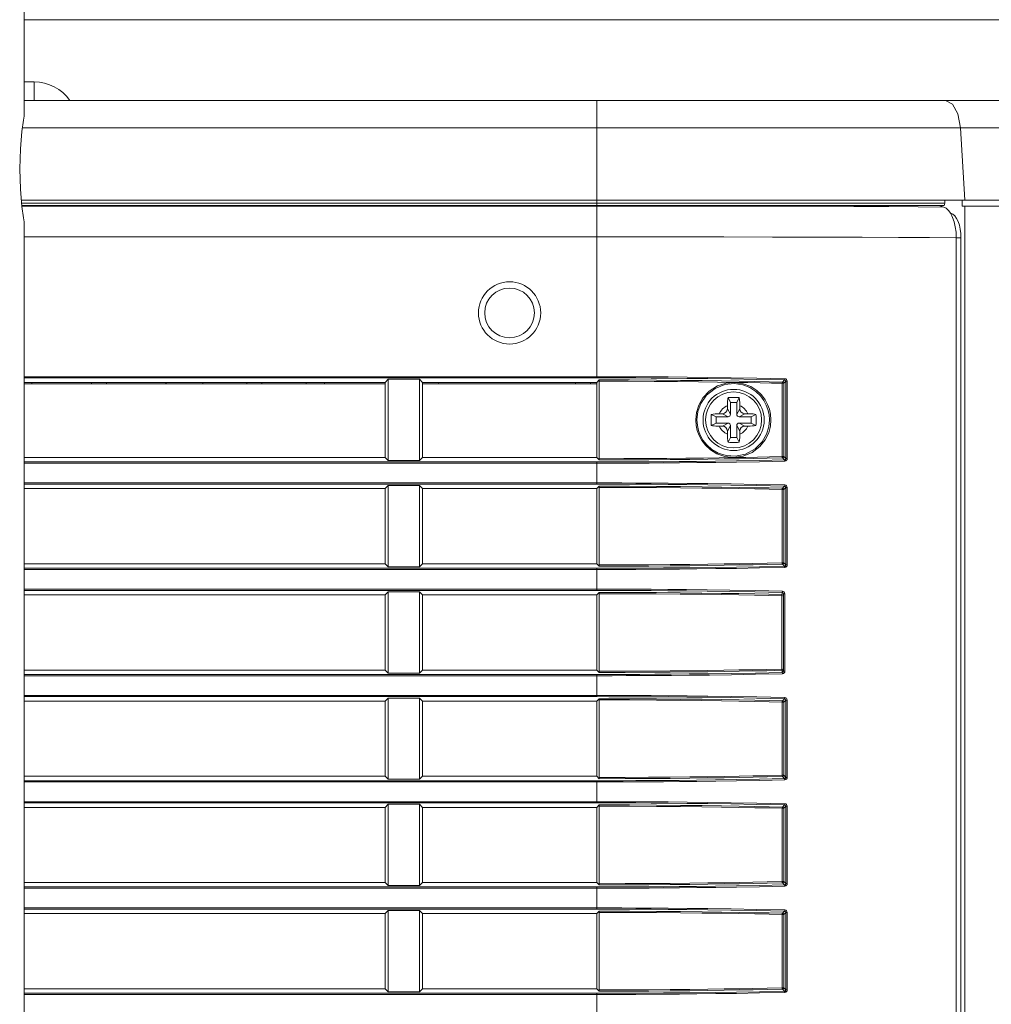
# Model space of a CAD drawing. Header units: millimetres. Extents: x 3925 to 5043, y -86 to 778.
# Tile 21 of 157: x 4179 to 4198, y 290 to 310. Entities that reach past the tile are written whole.
import ezdxf

# ---------------------------------------------------------------- set-up
doc = ezdxf.new("R2010")
doc.units = ezdxf.units.MM
doc.header["$LTSCALE"] = 46.255
for name, color, linetype in [('140-154101-0DXF_CONTINUOUS_LINE', 7, 'CONTINUOUS'), ('85-1A626G050DXF_CONTINUOUS_LINE', 7, 'CONTINUOUS'), ('H30-RIGHT-CODXF_CONTINUOUS_LINE', 7, 'CONTINUOUS'), ('H30K-FRONT-CDXF_CONTINUOUS_LINE', 7, 'CONTINUOUS'), ('H30K-TOP-COVDXF_CONTINUOUS_LINE', 7, 'CONTINUOUS')]:
    doc.layers.add(name, color=color, linetype=linetype)

msp = doc.modelspace()

# ---------------------------------------------------------------- linework, layer by layer
at = {"layer": '140-154101-0DXF_CONTINUOUS_LINE', "color": 7, "linetype": 'Continuous', "lineweight": 0}
for p, q in [((4178.9545, 307.7432), (4178.9545, 310.811)), ((4178.9545, 309.6807), (4211.0867, 309.6807)), ((4179.1545, 308.4307), (4178.9545, 308.4307)), ((4179.1545, 308.4307), (4179.1545, 308.0557)), ((4178.9413, 307.6624), (4178.9545, 307.7432)), ((4178.9545, 305.6182), (4178.9414, 305.6981)), ((4178.9545, 237.4932), (4178.9545, 305.6182))]:
    msp.add_line(p, q, dxfattribs=at)
for points in [[(4178.8635, 306.6807), (4178.8768, 307.0855), (4178.9091, 307.4312), (4178.9413, 307.6624)], [(4178.9414, 305.6981), (4178.9094, 305.9277), (4178.877, 306.2733), (4178.8635, 306.6807)]]:
    msp.add_lwpolyline(points, dxfattribs=at)
msp.add_arc((4179.1545, 307.5557), 0.875, 35.17378, 90, dxfattribs=at)
at = {"layer": '85-1A626G050DXF_CONTINUOUS_LINE', "color": 7, "linetype": 'Continuous', "lineweight": 0}
for p, q in [((4193.0795, 301.9246), (4193.0795, 301.8632)), ((4193.142, 301.9882), (4193.0922, 302.0878)), ((4193.267, 301.9882), (4193.142, 301.9882)), ((4193.142, 301.9882), (4193.142, 301.7507)), ((4193.267, 301.9882), (4193.3168, 302.0878)), ((4193.267, 301.7507), (4193.267, 301.9882)), ((4193.3295, 301.9246), (4193.3295, 301.8632)), ((4192.8545, 301.7007), (4192.7548, 301.7505)), ((4192.9181, 301.7632), (4192.9795, 301.7632)), ((4193.092, 301.7007), (4192.9795, 301.7632)), ((4193.142, 301.7507), (4193.0795, 301.8632)), ((4193.267, 301.7507), (4193.3295, 301.8632)), ((4193.317, 301.7007), (4193.4295, 301.7632)), ((4193.4909, 301.7632), (4193.4295, 301.7632)), ((4193.5545, 301.7007), (4193.6541, 301.7505)), ((4192.8545, 301.5757), (4192.7548, 301.5258)), ((4193.092, 301.7007), (4192.8545, 301.7007)), ((4192.8545, 301.7007), (4192.8545, 301.5757)), ((4192.8545, 301.5757), (4193.092, 301.5757)), ((4193.092, 301.5757), (4192.9795, 301.5132)), ((4193.142, 301.5257), (4193.0795, 301.4132)), ((4193.142, 301.5257), (4193.142, 301.2882)), ((4193.267, 301.2882), (4193.267, 301.5257)), ((4193.267, 301.5257), (4193.3295, 301.4132)), ((4193.5545, 301.7007), (4193.317, 301.7007)), ((4193.317, 301.5757), (4193.5545, 301.5757)), ((4193.317, 301.5757), (4193.4295, 301.5132)), ((4193.5545, 301.5757), (4193.5545, 301.7007)), ((4193.5545, 301.5757), (4193.6541, 301.5258)), ((4192.9181, 301.5132), (4192.9795, 301.5132)), ((4193.0795, 301.3517), (4193.0795, 301.4132)), ((4193.3295, 301.3517), (4193.3295, 301.4132)), ((4193.4909, 301.5132), (4193.4295, 301.5132)), ((4193.142, 301.2882), (4193.0922, 301.1885)), ((4193.142, 301.2882), (4193.267, 301.2882)), ((4193.267, 301.2882), (4193.3168, 301.1885))]:
    msp.add_line(p, q, dxfattribs=at)
for points in [[(4193.0795, 301.9246), (4193.0799, 301.9547), (4193.0808, 301.9806), (4193.0821, 302.003), (4193.0837, 302.0226), (4193.0855, 302.0403), (4193.0874, 302.0567), (4193.0897, 302.0725), (4193.0922, 302.0878)], [(4193.0922, 302.0878), (4193.1292, 302.0898), (4193.1667, 302.091), (4193.2045, 302.0914)], [(4193.2045, 302.0914), (4193.2422, 302.091), (4193.2797, 302.0898), (4193.3168, 302.0878)], [(4193.3168, 302.0878), (4193.3193, 302.0724), (4193.3216, 302.0564), (4193.3235, 302.0398), (4193.3253, 302.0221), (4193.3268, 302.0024), (4193.3282, 301.9802), (4193.3291, 301.9544), (4193.3295, 301.9246)], [(4192.7548, 301.5258), (4192.753, 301.5578), (4192.7518, 301.5899), (4192.7513, 301.6221), (4192.7513, 301.6543), (4192.7518, 301.6864), (4192.753, 301.7185), (4192.7548, 301.7505)], [(4192.7548, 301.7505), (4192.7913, 301.7559), (4192.8312, 301.7599), (4192.8738, 301.7623), (4192.9181, 301.7632)], [(4193.4909, 301.7632), (4193.5265, 301.7626), (4193.5611, 301.761), (4193.5941, 301.7584), (4193.6253, 301.7549), (4193.6541, 301.7505)], [(4193.6541, 301.7505), (4193.6559, 301.7185), (4193.6571, 301.6864), (4193.6577, 301.6543), (4193.6577, 301.622), (4193.6571, 301.5899), (4193.6559, 301.5578), (4193.6541, 301.5258)], [(4192.9181, 301.5132), (4192.8825, 301.5137), (4192.8479, 301.5153), (4192.8148, 301.5179), (4192.7837, 301.5214), (4192.7548, 301.5258)], [(4193.6541, 301.5258), (4193.6177, 301.5204), (4193.5778, 301.5165), (4193.5352, 301.514), (4193.4909, 301.5132)], [(4193.0922, 301.1885), (4193.0896, 301.2039), (4193.0874, 301.2199), (4193.0854, 301.2365), (4193.0837, 301.2542), (4193.0821, 301.2739), (4193.0808, 301.2961), (4193.0799, 301.3219), (4193.0795, 301.3517)], [(4193.3295, 301.3517), (4193.3291, 301.3216), (4193.3281, 301.2957), (4193.3268, 301.2733), (4193.3252, 301.2537), (4193.3235, 301.236), (4193.3215, 301.2196), (4193.3193, 301.2038), (4193.3168, 301.1885)], [(4193.2045, 301.1849), (4193.1667, 301.1853), (4193.1293, 301.1865), (4193.0922, 301.1885)], [(4193.3168, 301.1885), (4193.2797, 301.1865), (4193.2422, 301.1853), (4193.2045, 301.1849)]]:
    msp.add_lwpolyline(points, dxfattribs=at)
msp.add_circle((4193.2045, 301.6382), 0.5625, dxfattribs=at)
for centre, radius, start, end in [((4193.2045, 301.6382), 0.3125, 113.57818, 156.42182), ((4193.2045, 301.6382), 0.3125, 23.57818, 66.42182), ((4192.9795, 301.8632), 0.1, 270, 0), ((4193.092, 301.7507), 0.05, 270, 0), ((4193.317, 301.7507), 0.05, 180, 270), ((4193.4295, 301.8632), 0.1, 180, 270), ((4193.092, 301.5257), 0.05, 0, 90), ((4193.317, 301.5257), 0.05, 90, 180), ((4193.2045, 301.6382), 0.3125, 203.57818, 246.42182), ((4192.9795, 301.4132), 0.1, 0, 90), ((4193.2045, 301.6382), 0.3125, 293.57818, 336.42182), ((4193.4295, 301.4132), 0.1, 90, 180)]:
    msp.add_arc(centre, radius, start, end, dxfattribs=at)
at = {"layer": 'H30-RIGHT-CODXF_CONTINUOUS_LINE', "color": 7, "linetype": 'Continuous', "lineweight": 0}
for p, q in [((4178.9086, 305.9358), (4190.4545, 305.9358)), ((4190.4545, 305.9457), (4190.4545, 302.4825)), ((4196.9118, 305.9208), (4197.4244, 305.9165)), ((4197.4244, 305.9165), (4197.3283, 305.9457)), ((4197.5236, 305.8465), (4197.5672, 305.7846)), ((4197.5672, 305.7846), (4197.6049, 305.7072)), ((4178.9545, 305.3155), (4190.4545, 305.3155)), ((4197.6768, 305.2979), (4197.6768, 266.2924)), ((4197.6768, 305.2973), (4197.7721, 305.2973)), ((4197.7721, 266.2929), (4197.7721, 305.2973)), ((4178.9545, 302.5074), (4190.4545, 302.5074)), ((4178.9545, 302.4825), (4190.4545, 302.4825)), ((4186.2045, 302.3932), (4178.9545, 302.3932)), ((4178.9545, 302.3632), (4186.2045, 302.3632)), ((4186.2659, 302.4545), (4186.2045, 302.3932)), ((4186.2045, 300.8832), (4186.2045, 302.3932)), ((4186.2659, 302.4545), (4186.8931, 302.4545)), ((4186.2659, 302.4545), (4186.2659, 300.8218)), ((4186.8931, 302.4545), (4186.8931, 300.8218)), ((4186.9545, 302.3932), (4186.8931, 302.4545)), ((4190.4545, 302.3932), (4186.9545, 302.3932)), ((4186.9545, 300.8832), (4186.9545, 302.3932)), ((4186.9545, 302.3632), (4190.4545, 302.3632)), ((4190.4545, 302.3932), (4190.5032, 302.4419)), ((4190.4545, 300.8832), (4190.4545, 302.3932)), ((4190.5005, 302.4171), (4190.5005, 300.8592)), ((4194.2107, 302.3745), (4194.1809, 302.3745)), ((4194.1809, 300.9018), (4194.1809, 302.3745)), ((4194.1858, 302.3993), (4194.2275, 302.441)), ((4194.2107, 302.3745), (4194.2511, 302.415)), ((4194.2107, 300.9018), (4194.2107, 302.3745)), ((4194.2511, 302.415), (4194.2809, 302.415)), ((4194.2511, 302.415), (4194.2511, 300.8613)), ((4194.2809, 302.415), (4194.2809, 300.8613)), ((4178.9545, 300.8832), (4186.2045, 300.8832)), ((4190.4545, 300.7938), (4178.9545, 300.7938)), ((4190.4545, 300.7689), (4178.9545, 300.7689)), ((4186.2045, 300.8832), (4186.2659, 300.8218)), ((4186.8931, 300.8218), (4186.2659, 300.8218)), ((4186.8931, 300.8218), (4186.9545, 300.8832)), ((4186.9545, 300.8832), (4190.4545, 300.8832)), ((4190.5032, 300.8344), (4190.4545, 300.8832)), ((4190.4545, 300.3475), (4190.4545, 300.7938)), ((4194.2107, 300.9018), (4194.1809, 300.9018)), ((4194.1858, 300.877), (4194.2275, 300.8353)), ((4194.2107, 300.9018), (4194.2511, 300.8613)), ((4194.2809, 300.8613), (4194.2511, 300.8613)), ((4178.9545, 300.3724), (4190.4545, 300.3724)), ((4178.9545, 300.3475), (4190.4545, 300.3475)), ((4178.9545, 300.2582), (4186.2045, 300.2582)), ((4186.2659, 300.3195), (4186.2045, 300.2582)), ((4186.2045, 298.7482), (4186.2045, 300.2582)), ((4186.2659, 300.3195), (4186.8931, 300.3195)), ((4186.2659, 300.3195), (4186.2659, 298.6868)), ((4186.9545, 300.2582), (4186.8931, 300.3195)), ((4186.8931, 300.3195), (4186.8931, 298.6868)), ((4186.9545, 300.2582), (4190.4545, 300.2582)), ((4186.9545, 298.7482), (4186.9545, 300.2582)), ((4190.4545, 300.2582), (4190.5032, 300.3069)), ((4190.4545, 300.2582), (4190.4545, 298.7482)), ((4190.5005, 300.2821), (4190.5005, 298.7242)), ((4194.2107, 300.2395), (4194.1809, 300.2395)), ((4194.1809, 298.7668), (4194.1809, 300.2395)), ((4194.1858, 300.2643), (4194.2275, 300.306)), ((4194.2107, 300.2395), (4194.2511, 300.28)), ((4194.2107, 298.7668), (4194.2107, 300.2395)), ((4194.2511, 300.28), (4194.2809, 300.28)), ((4194.2511, 300.28), (4194.2511, 298.7263)), ((4194.2809, 300.28), (4194.2809, 298.7263)), ((4194.2107, 298.7668), (4194.1809, 298.7668)), ((4194.2107, 298.7668), (4194.2511, 298.7263)), ((4186.2045, 298.7482), (4178.9545, 298.7482)), ((4190.4545, 298.6588), (4178.9545, 298.6588)), ((4190.4545, 298.6339), (4178.9545, 298.6339)), ((4186.2045, 298.7482), (4186.2659, 298.6868)), ((4186.8931, 298.6868), (4186.2659, 298.6868)), ((4186.8931, 298.6868), (4186.9545, 298.7482)), ((4190.4545, 298.7482), (4186.9545, 298.7482)), ((4190.5032, 298.6994), (4190.4545, 298.7482)), ((4190.4545, 298.2125), (4190.4545, 298.6588)), ((4194.1858, 298.742), (4194.2275, 298.7003)), ((4194.2809, 298.7263), (4194.2511, 298.7263)), ((4178.9545, 298.2374), (4190.4545, 298.2374)), ((4178.9545, 298.2125), (4190.4545, 298.2125)), ((4186.2659, 298.1845), (4186.2045, 298.1232)), ((4186.2659, 298.1845), (4186.8931, 298.1845)), ((4186.2659, 298.1845), (4186.2659, 296.5518)), ((4186.9545, 298.1232), (4186.8931, 298.1845)), ((4186.8931, 298.1845), (4186.8931, 296.5518)), ((4190.4545, 298.1232), (4190.5032, 298.1719)), ((4194.1795, 298.1295), (4194.1795, 298.1721)), ((4194.2297, 298.1667), (4194.2343, 298.1454)), ((4186.2045, 298.1232), (4178.9545, 298.1232)), ((4186.2045, 296.6132), (4186.2045, 298.1232)), ((4190.4545, 298.1232), (4186.9545, 298.1232)), ((4186.9545, 296.6132), (4186.9545, 298.1232)), ((4190.4545, 298.1232), (4190.4545, 296.6132)), ((4190.5005, 298.1471), (4190.5005, 296.5892)), ((4194.1892, 298.1047), (4194.1746, 298.1047)), ((4194.1746, 296.6316), (4194.1746, 298.1047)), ((4194.2045, 298.1454), (4194.2343, 298.1454)), ((4194.2045, 298.1454), (4194.2045, 296.5909)), ((4194.2343, 298.1454), (4194.2343, 296.5909)), ((4186.2045, 296.6132), (4178.9545, 296.6132)), ((4186.2045, 296.6132), (4186.2659, 296.5518)), ((4186.8931, 296.5518), (4186.9545, 296.6132)), ((4190.4545, 296.6132), (4186.9545, 296.6132)), ((4190.5032, 296.5644), (4190.4545, 296.6132)), ((4194.1892, 296.6316), (4194.1746, 296.6316)), ((4194.1795, 296.6068), (4194.1795, 296.5642)), ((4194.2343, 296.5909), (4194.2045, 296.5909)), ((4190.4545, 296.5238), (4178.9545, 296.5238)), ((4190.4545, 296.4989), (4178.9545, 296.4989)), ((4186.8931, 296.5518), (4186.2659, 296.5518)), ((4190.4545, 296.0775), (4190.4545, 296.5238)), ((4194.205, 296.5444), (4194.1842, 296.5393)), ((4178.9545, 296.1024), (4190.4545, 296.1024)), ((4178.9545, 296.0775), (4190.4545, 296.0775)), ((4186.2045, 295.9882), (4178.9545, 295.9882)), ((4186.2659, 296.0495), (4186.2045, 295.9882)), ((4186.2045, 294.4782), (4186.2045, 295.9882)), ((4186.2659, 296.0495), (4186.8931, 296.0495)), ((4186.2659, 296.0495), (4186.2659, 294.4168)), ((4186.9545, 295.9882), (4186.8931, 296.0495)), ((4186.8931, 296.0495), (4186.8931, 294.4168)), ((4190.4545, 295.9882), (4186.9545, 295.9882)), ((4186.9545, 294.4782), (4186.9545, 295.9882)), ((4190.4545, 295.9882), (4190.5032, 296.0369)), ((4190.4545, 295.9882), (4190.4545, 294.4782)), ((4190.5005, 296.0121), (4190.5005, 294.4542)), ((4194.1858, 295.9943), (4194.2275, 296.036)), ((4194.2107, 295.9695), (4194.2511, 296.01)), ((4194.2511, 296.01), (4194.2809, 296.01)), ((4194.2511, 296.01), (4194.2511, 294.4563)), ((4194.2809, 296.01), (4194.2809, 294.4563)), ((4194.2107, 295.9695), (4194.1809, 295.9695)), ((4194.1809, 294.4968), (4194.1809, 295.9695)), ((4194.2107, 294.4968), (4194.2107, 295.9695)), ((4186.2045, 294.4782), (4178.9545, 294.4782)), ((4186.2045, 294.4782), (4186.2659, 294.4168)), ((4186.8931, 294.4168), (4186.2659, 294.4168)), ((4186.8931, 294.4168), (4186.9545, 294.4782)), ((4190.4545, 294.4782), (4186.9545, 294.4782)), ((4190.5032, 294.4294), (4190.4545, 294.4782)), ((4194.2107, 294.4968), (4194.1809, 294.4968)), ((4194.1858, 294.472), (4194.2275, 294.4303)), ((4194.2107, 294.4968), (4194.2511, 294.4563)), ((4194.2809, 294.4563), (4194.2511, 294.4563)), ((4190.4545, 294.3888), (4178.9545, 294.3888)), ((4190.4545, 294.3639), (4178.9545, 294.3639)), ((4190.4545, 293.9425), (4190.4545, 294.3888)), ((4178.9545, 293.9674), (4190.4545, 293.9674)), ((4178.9545, 293.9425), (4190.4545, 293.9425)), ((4186.2045, 293.8532), (4178.9545, 293.8532)), ((4186.2659, 293.9145), (4186.2045, 293.8532)), ((4186.2045, 292.3432), (4186.2045, 293.8532)), ((4186.2659, 293.9145), (4186.8931, 293.9145)), ((4186.2659, 293.9145), (4186.2659, 292.2818)), ((4186.9545, 293.8532), (4186.8931, 293.9145)), ((4186.8931, 293.9145), (4186.8931, 292.2818)), ((4190.4545, 293.8532), (4186.9545, 293.8532)), ((4186.9545, 292.3432), (4186.9545, 293.8532)), ((4190.4545, 293.8532), (4190.5032, 293.9019)), ((4190.4545, 293.8532), (4190.4545, 292.3432)), ((4190.5005, 293.8771), (4190.5005, 292.3192)), ((4194.2107, 293.8345), (4194.1809, 293.8345)), ((4194.1809, 292.3618), (4194.1809, 293.8345)), ((4194.1858, 293.8593), (4194.2275, 293.901)), ((4194.2107, 293.8345), (4194.2511, 293.875)), ((4194.2107, 292.3618), (4194.2107, 293.8345)), ((4194.2511, 293.875), (4194.2809, 293.875)), ((4194.2511, 293.875), (4194.2511, 292.3213)), ((4194.2809, 293.875), (4194.2809, 292.3213)), ((4186.2045, 292.3432), (4178.9545, 292.3432)), ((4190.4545, 292.2538), (4178.9545, 292.2538)), ((4190.4545, 292.2289), (4178.9545, 292.2289)), ((4186.2045, 292.3432), (4186.2659, 292.2818)), ((4186.8931, 292.2818), (4186.2659, 292.2818)), ((4186.8931, 292.2818), (4186.9545, 292.3432)), ((4190.4545, 292.3432), (4186.9545, 292.3432)), ((4190.5032, 292.2944), (4190.4545, 292.3432)), ((4190.4545, 291.8075), (4190.4545, 292.2538)), ((4194.2107, 292.3618), (4194.1809, 292.3618)), ((4194.1858, 292.337), (4194.2275, 292.2953)), ((4194.2107, 292.3618), (4194.2511, 292.3213)), ((4194.2809, 292.3213), (4194.2511, 292.3213)), ((4178.9545, 291.8324), (4190.4545, 291.8324)), ((4178.9545, 291.8075), (4190.4545, 291.8075)), ((4186.2045, 291.7182), (4178.9545, 291.7182)), ((4186.2659, 291.7795), (4186.2045, 291.7182)), ((4186.2045, 290.2082), (4186.2045, 291.7182)), ((4186.2659, 291.7795), (4186.8931, 291.7795)), ((4186.2659, 291.7795), (4186.2659, 290.1468)), ((4186.9545, 291.7182), (4186.8931, 291.7795)), ((4186.8931, 291.7795), (4186.8931, 290.1468)), ((4190.4545, 291.7182), (4186.9545, 291.7182)), ((4186.9545, 290.2082), (4186.9545, 291.7182)), ((4190.4545, 291.7182), (4190.5032, 291.7669)), ((4190.4545, 291.7182), (4190.4545, 290.2082)), ((4190.5005, 291.7421), (4190.5005, 290.1842)), ((4194.2107, 291.6995), (4194.1809, 291.6995)), ((4194.1809, 290.2268), (4194.1809, 291.6995)), ((4194.1858, 291.7243), (4194.2275, 291.766)), ((4194.2107, 291.6995), (4194.2511, 291.74)), ((4194.2107, 290.2268), (4194.2107, 291.6995)), ((4194.2511, 291.74), (4194.2809, 291.74)), ((4194.2511, 291.74), (4194.2511, 290.1863)), ((4194.2809, 291.74), (4194.2809, 290.1863)), ((4186.2045, 290.2082), (4178.9545, 290.2082)), ((4190.4545, 290.1188), (4178.9545, 290.1188)), ((4190.4545, 290.0939), (4178.9545, 290.0939)), ((4186.2045, 290.2082), (4186.2659, 290.1468)), ((4186.8931, 290.1468), (4186.2659, 290.1468)), ((4186.8931, 290.1468), (4186.9545, 290.2082)), ((4190.4545, 290.2082), (4186.9545, 290.2082)), ((4190.5032, 290.1594), (4190.4545, 290.2082)), ((4190.4545, 289.6725), (4190.4545, 290.1188)), ((4194.2107, 290.2268), (4194.1809, 290.2268)), ((4194.1858, 290.202), (4194.2275, 290.1603)), ((4194.2107, 290.2268), (4194.2511, 290.1863)), ((4194.2809, 290.1863), (4194.2511, 290.1863))]:
    msp.add_line(p, q, dxfattribs=at)
for points in [[(4190.4545, 305.9358), (4191.1877, 305.9357), (4192.0163, 305.9353), (4192.9414, 305.9344), (4193.8885, 305.9329), (4194.7997, 305.9307), (4195.6205, 305.9278), (4196.3208, 305.9245), (4196.9118, 305.9208)], [(4197.4244, 305.9165), (4197.4755, 305.8909), (4197.5236, 305.8465)], [(4197.5704, 305.7922), (4197.6112, 305.7716), (4197.6497, 305.7361), (4197.6845, 305.6865), (4197.7147, 305.6246), (4197.7392, 305.5523)], [(4197.6049, 305.7072), (4197.6356, 305.6168), (4197.6582, 305.5163)], [(4197.6582, 305.5163), (4197.6721, 305.4089), (4197.6768, 305.2979)], [(4197.7392, 305.5523), (4197.7573, 305.472), (4197.7683, 305.3861), (4197.7721, 305.2973)], [(4190.4545, 305.3155), (4191.2055, 305.3153), (4192.0561, 305.3149), (4193.0085, 305.3141), (4193.9871, 305.3127), (4194.9323, 305.3107), (4195.7873, 305.3081), (4196.5194, 305.305), (4197.1387, 305.3017), (4197.6768, 305.2979)], [(4190.4545, 302.5074), (4190.7006, 302.5072), (4190.9582, 302.5067), (4191.2397, 302.5058), (4191.5489, 302.5043), (4191.8904, 302.502), (4192.2688, 302.4986), (4192.6885, 302.4939), (4193.1535, 302.4873), (4193.6688, 302.4781), (4194.2324, 302.4658)], [(4190.4545, 302.4825), (4190.7004, 302.4824), (4190.9577, 302.4819), (4191.2389, 302.481), (4191.5477, 302.4795), (4191.8888, 302.4772), (4192.2668, 302.4738), (4192.6859, 302.4691), (4193.1503, 302.4624), (4193.6649, 302.4533), (4194.2275, 302.441)], [(4190.5005, 302.4171), (4190.5013, 302.4335), (4190.5032, 302.4419)], [(4193.2231, 302.3931), (4192.8778, 302.4), (4192.4961, 302.4051), (4192.0747, 302.4096), (4191.6085, 302.4133), (4191.0882, 302.4159), (4190.5005, 302.4171)], [(4194.1858, 302.3993), (4193.9212, 302.4056), (4193.634, 302.4117), (4193.3158, 302.4178), (4192.9633, 302.4236), (4192.572, 302.429), (4192.138, 302.4338), (4191.6561, 302.4378), (4191.1162, 302.4406), (4190.5032, 302.4419)], [(4192.4446, 301.6382), (4192.4595, 301.7874), (4192.5049, 301.9339), (4192.5886, 302.0817), (4192.7156, 302.2178), (4192.8779, 302.3214), (4193.0545, 302.3793), (4193.2231, 302.3931)], [(4192.4672, 301.6382), (4192.4868, 301.8063), (4192.5474, 301.9713), (4192.662, 302.1351), (4192.831, 302.2703), (4193.0281, 302.3488), (4193.2187, 302.3682), (4193.388, 302.3428), (4193.5318, 302.2866), (4193.6493, 302.2104), (4193.7415, 302.123), (4193.8114, 302.0302), (4193.8614, 301.9372), (4193.8953, 301.8454), (4193.917, 301.7483), (4193.9253, 301.6382)], [(4194.1809, 302.3745), (4193.967, 302.3796), (4193.7388, 302.3846), (4193.4919, 302.3896), (4193.2231, 302.3931)], [(4193.2231, 302.3931), (4193.3984, 302.3668), (4193.5473, 302.3087), (4193.6689, 302.23), (4193.7644, 302.1396), (4193.8367, 302.0437), (4193.8886, 301.9474), (4193.9238, 301.8525), (4193.9462, 301.7521), (4193.9548, 301.6382)], [(4194.1858, 302.3993), (4194.1836, 302.3953), (4194.1818, 302.3863), (4194.1809, 302.3745)], [(4194.2107, 302.3745), (4194.2072, 302.3868), (4194.1981, 302.3959), (4194.1858, 302.3993)], [(4194.2323, 302.4658), (4194.2315, 302.4542), (4194.2298, 302.4452), (4194.2275, 302.441)], [(4194.2275, 302.441), (4194.2367, 302.4387), (4194.2441, 302.4333), (4194.2491, 302.4255), (4194.2511, 302.415)], [(4194.2324, 302.4658), (4194.2511, 302.4615), (4194.2662, 302.451), (4194.2765, 302.4357), (4194.2809, 302.415)], [(4193.2103, 300.8826), (4193.0269, 300.9029), (4192.8701, 300.9586), (4192.7419, 301.0375), (4192.6415, 301.1295), (4192.5659, 301.2277), (4192.5118, 301.3266), (4192.4758, 301.4232), (4192.4533, 301.5241), (4192.4446, 301.6382)], [(4193.9253, 301.6382), (4193.9125, 301.5016), (4193.8673, 301.3526), (4193.7796, 301.2001), (4193.6373, 301.0566), (4193.4451, 300.9516), (4193.2409, 300.9091), (4193.0562, 300.9214), (4192.8976, 300.9719), (4192.7677, 301.0473), (4192.6659, 301.137), (4192.5893, 301.2334), (4192.5347, 301.3311), (4192.4985, 301.4264), (4192.4759, 301.5258), (4192.4672, 301.6382)], [(4193.9548, 301.6382), (4193.9446, 301.5142), (4193.9092, 301.3796), (4193.8415, 301.2403), (4193.7326, 301.1031), (4193.5791, 300.9851), (4193.3953, 300.9087), (4193.2103, 300.8826)], [(4194.2275, 300.8353), (4193.7217, 300.8241), (4193.2626, 300.8157), (4192.8438, 300.8093), (4192.4617, 300.8045), (4192.113, 300.801), (4191.7948, 300.7984), (4191.5041, 300.7966), (4191.2383, 300.7953), (4190.9889, 300.7945), (4190.7335, 300.794), (4190.4545, 300.7938)], [(4194.2323, 300.8105), (4193.7257, 300.7993), (4193.2659, 300.7909), (4192.8466, 300.7845), (4192.4639, 300.7797), (4192.1148, 300.7762), (4191.7963, 300.7736), (4191.5052, 300.7718), (4191.2392, 300.7705), (4190.9894, 300.7697), (4190.7337, 300.7691), (4190.4545, 300.7689)], [(4190.5005, 300.8592), (4190.9979, 300.8601), (4191.4513, 300.8621), (4191.8664, 300.8649), (4192.2473, 300.8684), (4192.5966, 300.8725), (4192.9171, 300.8769), (4193.2103, 300.8826)], [(4190.5032, 300.8344), (4190.5013, 300.8428), (4190.5005, 300.8592)], [(4190.5032, 300.8344), (4191.0261, 300.8354), (4191.5004, 300.8376), (4191.933, 300.8406), (4192.328, 300.8445), (4192.6887, 300.8488), (4193.0181, 300.8536), (4193.3185, 300.8586), (4193.5977, 300.8639), (4193.8799, 300.8698), (4194.1858, 300.877)], [(4193.2103, 300.8826), (4193.4504, 300.8859), (4193.6832, 300.8905), (4193.923, 300.8957), (4194.1809, 300.9018)], [(4194.1858, 300.877), (4194.1836, 300.881), (4194.1818, 300.89), (4194.1809, 300.9018)], [(4194.1858, 300.877), (4194.1981, 300.8804), (4194.2072, 300.8895), (4194.2107, 300.9018)], [(4194.2511, 300.8613), (4194.2494, 300.8516), (4194.2447, 300.8436), (4194.2375, 300.8379), (4194.2275, 300.8353)], [(4194.2275, 300.8353), (4194.2298, 300.8311), (4194.2315, 300.8221), (4194.2323, 300.8105)], [(4194.2809, 300.8613), (4194.2772, 300.8422), (4194.2673, 300.8264), (4194.2526, 300.8155), (4194.2323, 300.8105)], [(4190.4545, 300.3724), (4190.7006, 300.3722), (4190.9582, 300.3717), (4191.2397, 300.3708), (4191.5489, 300.3693), (4191.8904, 300.367), (4192.2688, 300.3636), (4192.6885, 300.3589), (4193.1535, 300.3523), (4193.6688, 300.3431), (4194.2324, 300.3308)], [(4190.4545, 300.3475), (4190.7004, 300.3474), (4190.9577, 300.3469), (4191.2389, 300.346), (4191.5477, 300.3445), (4191.8888, 300.3422), (4192.2668, 300.3388), (4192.6859, 300.3341), (4193.1503, 300.3274), (4193.6649, 300.3183), (4194.2275, 300.306)], [(4190.5005, 300.2821), (4190.5013, 300.2985), (4190.5032, 300.3069)], [(4194.1809, 300.2395), (4193.9166, 300.2458), (4193.6296, 300.2519), (4193.3118, 300.2579), (4192.9596, 300.2638), (4192.5686, 300.2692), (4192.1348, 300.274), (4191.6532, 300.278), (4191.1134, 300.2808), (4190.5005, 300.2821)], [(4194.1858, 300.2643), (4193.9212, 300.2706), (4193.634, 300.2767), (4193.3158, 300.2828), (4192.9633, 300.2886), (4192.572, 300.294), (4192.138, 300.2988), (4191.6561, 300.3028), (4191.1162, 300.3056), (4190.5032, 300.3069)], [(4194.1858, 300.2643), (4194.1836, 300.2603), (4194.1818, 300.2513), (4194.1809, 300.2395)], [(4194.2107, 300.2395), (4194.2072, 300.2518), (4194.1981, 300.2609), (4194.1858, 300.2643)], [(4194.2323, 300.3308), (4194.2315, 300.3192), (4194.2298, 300.3102), (4194.2275, 300.306)], [(4194.2275, 300.306), (4194.2367, 300.3037), (4194.2441, 300.2983), (4194.2491, 300.2905), (4194.2511, 300.28)], [(4194.2324, 300.3308), (4194.2511, 300.3265), (4194.2662, 300.316), (4194.2765, 300.3007), (4194.2809, 300.28)], [(4190.5005, 298.7242), (4191.0233, 298.7252), (4191.4975, 298.7274), (4191.9299, 298.7304), (4192.3247, 298.7343), (4192.6852, 298.7386), (4193.0143, 298.7434), (4193.3145, 298.7484), (4193.5935, 298.7537), (4193.8753, 298.7596), (4194.1809, 298.7668)], [(4194.1858, 298.742), (4194.1836, 298.746), (4194.1818, 298.755), (4194.1809, 298.7668)], [(4194.1858, 298.742), (4194.1981, 298.7454), (4194.2072, 298.7545), (4194.2107, 298.7668)], [(4194.2275, 298.7003), (4193.7217, 298.6891), (4193.2626, 298.6807), (4192.8438, 298.6743), (4192.4617, 298.6695), (4192.113, 298.666), (4191.7948, 298.6634), (4191.5041, 298.6616), (4191.2383, 298.6603), (4190.9889, 298.6595), (4190.7335, 298.659), (4190.4545, 298.6588)], [(4194.2323, 298.6755), (4193.7257, 298.6643), (4193.2659, 298.6559), (4192.8466, 298.6495), (4192.4639, 298.6447), (4192.1148, 298.6412), (4191.7963, 298.6386), (4191.5052, 298.6368), (4191.2392, 298.6355), (4190.9894, 298.6347), (4190.7337, 298.6341), (4190.4545, 298.6339)], [(4190.5032, 298.6994), (4190.5013, 298.7078), (4190.5005, 298.7242)], [(4190.5032, 298.6994), (4191.0261, 298.7004), (4191.5004, 298.7026), (4191.933, 298.7056), (4192.328, 298.7095), (4192.6887, 298.7138), (4193.0181, 298.7186), (4193.3185, 298.7236), (4193.5977, 298.7289), (4193.8799, 298.7348), (4194.1858, 298.742)], [(4194.2511, 298.7263), (4194.2494, 298.7166), (4194.2447, 298.7086), (4194.2375, 298.7029), (4194.2275, 298.7003)], [(4194.2275, 298.7003), (4194.2298, 298.6961), (4194.2315, 298.6871), (4194.2323, 298.6755)], [(4194.2809, 298.7263), (4194.2772, 298.7072), (4194.2673, 298.6914), (4194.2526, 298.6805), (4194.2323, 298.6755)], [(4190.4545, 298.2374), (4190.7016, 298.2372), (4190.9594, 298.2367), (4191.24, 298.2358), (4191.5474, 298.2343), (4191.886, 298.232), (4192.26, 298.2287), (4192.6737, 298.2241), (4193.1309, 298.2176), (4193.6354, 298.2088), (4194.1843, 298.1969)], [(4190.4545, 298.2125), (4190.7014, 298.2124), (4190.9589, 298.2119), (4191.2392, 298.211), (4191.5463, 298.2095), (4191.8844, 298.2072), (4192.258, 298.2039), (4192.6712, 298.1993), (4193.1277, 298.1928), (4193.6315, 298.184), (4194.1795, 298.1721)], [(4190.5005, 298.1471), (4190.5013, 298.1635), (4190.5032, 298.1719)], [(4194.1795, 298.1295), (4193.9154, 298.1357), (4193.6283, 298.1418), (4193.3104, 298.1478), (4192.9583, 298.1536), (4192.5676, 298.159), (4192.1343, 298.1638), (4191.6534, 298.1678), (4191.1146, 298.1706), (4190.5032, 298.1719)], [(4194.1842, 298.1969), (4194.1834, 298.1853), (4194.1817, 298.1764), (4194.1795, 298.1721)], [(4194.1795, 298.1721), (4194.189, 298.1698), (4194.1968, 298.1642), (4194.1998, 298.1605)], [(4194.1843, 298.1969), (4194.2033, 298.1927), (4194.2189, 298.1821), (4194.2297, 298.1667)], [(4194.1998, 298.1605), (4194.2022, 298.1562), (4194.2045, 298.1454)], [(4194.1746, 298.1047), (4193.9108, 298.1109), (4193.624, 298.117), (4193.3064, 298.123), (4192.9546, 298.1288), (4192.5642, 298.1342), (4192.1312, 298.139), (4191.6504, 298.143), (4191.1118, 298.1458), (4190.5005, 298.1471)], [(4194.1795, 298.1295), (4194.1772, 298.1255), (4194.1754, 298.1165), (4194.1746, 298.1047)], [(4190.5005, 296.5892), (4191.0223, 296.5902), (4191.4957, 296.5923), (4191.9274, 296.5954), (4192.3217, 296.5992), (4192.6818, 296.6036), (4193.0105, 296.6083), (4193.3104, 296.6133), (4193.589, 296.6186), (4193.8701, 296.6245), (4194.1746, 296.6316)], [(4190.5032, 296.5644), (4190.5013, 296.5728), (4190.5005, 296.5892)], [(4190.5032, 296.5644), (4191.0251, 296.5654), (4191.4986, 296.5675), (4191.9305, 296.5706), (4192.325, 296.5744), (4192.6853, 296.5788), (4193.0143, 296.5835), (4193.3144, 296.5885), (4193.5933, 296.5938), (4193.8747, 296.5997), (4194.1795, 296.6068)], [(4194.1795, 296.6068), (4194.1772, 296.6108), (4194.1754, 296.6198), (4194.1746, 296.6316)], [(4194.1795, 296.6068), (4194.192, 296.6101), (4194.2011, 296.6192), (4194.2045, 296.6316)], [(4194.2045, 296.5909), (4194.2026, 296.581), (4194.1998, 296.5758)], [(4194.2343, 296.5909), (4194.2305, 296.5714), (4194.2201, 296.5555), (4194.205, 296.5444)], [(4194.1795, 296.5642), (4193.6416, 296.5525), (4193.1558, 296.5439), (4192.7151, 296.5376), (4192.3151, 296.533), (4191.9524, 296.5296), (4191.6228, 296.5273), (4191.3237, 296.5257), (4191.0462, 296.5246), (4190.7637, 296.524), (4190.4545, 296.5238)], [(4194.1842, 296.5393), (4193.6455, 296.5277), (4193.159, 296.5191), (4192.7177, 296.5128), (4192.3172, 296.5082), (4191.9541, 296.5048), (4191.624, 296.5025), (4191.3246, 296.5009), (4191.0468, 296.4998), (4190.7641, 296.4992), (4190.4545, 296.4989)], [(4194.1998, 296.5758), (4194.1974, 296.5728), (4194.1898, 296.567), (4194.1795, 296.5642)], [(4194.1795, 296.5642), (4194.1817, 296.5599), (4194.1834, 296.551), (4194.1842, 296.5394)], [(4190.4545, 296.1024), (4190.7006, 296.1022), (4190.9582, 296.1017), (4191.2397, 296.1008), (4191.5489, 296.0993), (4191.8904, 296.097), (4192.2688, 296.0936), (4192.6885, 296.0889), (4193.1535, 296.0823), (4193.6688, 296.0731), (4194.2324, 296.0608)], [(4190.4545, 296.0775), (4190.7004, 296.0774), (4190.9577, 296.0769), (4191.2389, 296.076), (4191.5477, 296.0745), (4191.8888, 296.0722), (4192.2668, 296.0688), (4192.6859, 296.0641), (4193.1503, 296.0574), (4193.6649, 296.0483), (4194.2275, 296.036)], [(4190.5005, 296.0121), (4190.5013, 296.0285), (4190.5032, 296.0369)], [(4194.1809, 295.9695), (4193.9166, 295.9758), (4193.6296, 295.9819), (4193.3118, 295.9879), (4192.9596, 295.9938), (4192.5686, 295.9992), (4192.1348, 296.004), (4191.6532, 296.008), (4191.1134, 296.0108), (4190.5005, 296.0121)], [(4194.1858, 295.9943), (4193.9212, 296.0006), (4193.634, 296.0067), (4193.3158, 296.0128), (4192.9633, 296.0186), (4192.572, 296.024), (4192.138, 296.0288), (4191.6561, 296.0328), (4191.1162, 296.0356), (4190.5032, 296.0369)], [(4194.1858, 295.9943), (4194.1836, 295.9903), (4194.1818, 295.9813), (4194.1809, 295.9695)], [(4194.2107, 295.9695), (4194.2072, 295.9818), (4194.1981, 295.9909), (4194.1858, 295.9943)], [(4194.2323, 296.0608), (4194.2315, 296.0492), (4194.2298, 296.0402), (4194.2275, 296.036)], [(4194.2275, 296.036), (4194.2367, 296.0337), (4194.2441, 296.0283), (4194.2491, 296.0205), (4194.2511, 296.01)], [(4194.2324, 296.0608), (4194.2511, 296.0565), (4194.2662, 296.046), (4194.2765, 296.0307), (4194.2809, 296.01)], [(4194.2275, 294.4303), (4193.7217, 294.4191), (4193.2626, 294.4107), (4192.8438, 294.4043), (4192.4617, 294.3995), (4192.113, 294.396), (4191.7948, 294.3934), (4191.5041, 294.3916), (4191.2383, 294.3903), (4190.9889, 294.3895), (4190.7335, 294.389), (4190.4545, 294.3888)], [(4194.2323, 294.4055), (4193.7257, 294.3943), (4193.2659, 294.3859), (4192.8466, 294.3795), (4192.4639, 294.3747), (4192.1148, 294.3712), (4191.7963, 294.3686), (4191.5052, 294.3668), (4191.2392, 294.3655), (4190.9894, 294.3647), (4190.7337, 294.3641), (4190.4545, 294.3639)], [(4190.5005, 294.4542), (4191.0233, 294.4552), (4191.4975, 294.4574), (4191.9299, 294.4604), (4192.3247, 294.4643), (4192.6852, 294.4686), (4193.0143, 294.4734), (4193.3145, 294.4784), (4193.5935, 294.4837), (4193.8753, 294.4896), (4194.1809, 294.4968)], [(4190.5032, 294.4294), (4190.5013, 294.4378), (4190.5005, 294.4542)], [(4190.5032, 294.4294), (4191.0261, 294.4304), (4191.5004, 294.4326), (4191.933, 294.4356), (4192.328, 294.4395), (4192.6887, 294.4438), (4193.0181, 294.4486), (4193.3185, 294.4536), (4193.5977, 294.4589), (4193.8799, 294.4648), (4194.1858, 294.472)], [(4194.1858, 294.472), (4194.1836, 294.476), (4194.1818, 294.485), (4194.1809, 294.4968)], [(4194.1858, 294.472), (4194.1981, 294.4754), (4194.2072, 294.4845), (4194.2107, 294.4968)], [(4194.2511, 294.4563), (4194.2494, 294.4466), (4194.2447, 294.4386), (4194.2375, 294.4329), (4194.2275, 294.4303)], [(4194.2275, 294.4303), (4194.2298, 294.4261), (4194.2315, 294.4171), (4194.2323, 294.4055)], [(4194.2809, 294.4563), (4194.2772, 294.4372), (4194.2673, 294.4214), (4194.2526, 294.4105), (4194.2323, 294.4055)], [(4190.4545, 293.9674), (4190.7006, 293.9672), (4190.9582, 293.9667), (4191.2397, 293.9658), (4191.5489, 293.9643), (4191.8904, 293.962), (4192.2688, 293.9586), (4192.6885, 293.9539), (4193.1535, 293.9473), (4193.6688, 293.9381), (4194.2324, 293.9258)], [(4190.4545, 293.9425), (4190.7004, 293.9424), (4190.9577, 293.9419), (4191.2389, 293.941), (4191.5477, 293.9395), (4191.8888, 293.9372), (4192.2668, 293.9338), (4192.6859, 293.9291), (4193.1503, 293.9224), (4193.6649, 293.9133), (4194.2275, 293.901)], [(4190.5005, 293.8771), (4190.5013, 293.8935), (4190.5032, 293.9019)], [(4194.1809, 293.8345), (4193.9166, 293.8408), (4193.6296, 293.8469), (4193.3118, 293.8529), (4192.9596, 293.8588), (4192.5686, 293.8642), (4192.1348, 293.869), (4191.6532, 293.873), (4191.1134, 293.8758), (4190.5005, 293.8771)], [(4194.1858, 293.8593), (4193.9212, 293.8656), (4193.634, 293.8717), (4193.3158, 293.8778), (4192.9633, 293.8836), (4192.572, 293.889), (4192.138, 293.8938), (4191.6561, 293.8978), (4191.1162, 293.9006), (4190.5032, 293.9019)], [(4194.1858, 293.8593), (4194.1836, 293.8553), (4194.1818, 293.8463), (4194.1809, 293.8345)], [(4194.2107, 293.8345), (4194.2072, 293.8468), (4194.1981, 293.8559), (4194.1858, 293.8593)], [(4194.2323, 293.9258), (4194.2315, 293.9142), (4194.2298, 293.9052), (4194.2275, 293.901)], [(4194.2275, 293.901), (4194.2367, 293.8987), (4194.2441, 293.8933), (4194.2491, 293.8855), (4194.2511, 293.875)], [(4194.2324, 293.9258), (4194.2511, 293.9215), (4194.2662, 293.911), (4194.2765, 293.8957), (4194.2809, 293.875)], [(4194.2275, 292.2953), (4193.7217, 292.2841), (4193.2626, 292.2757), (4192.8438, 292.2693), (4192.4617, 292.2645), (4192.113, 292.261), (4191.7948, 292.2584), (4191.5041, 292.2566), (4191.2383, 292.2553), (4190.9889, 292.2545), (4190.7335, 292.254), (4190.4545, 292.2538)], [(4194.2323, 292.2705), (4193.7257, 292.2593), (4193.2659, 292.2509), (4192.8466, 292.2445), (4192.4639, 292.2397), (4192.1148, 292.2362), (4191.7963, 292.2336), (4191.5052, 292.2318), (4191.2392, 292.2305), (4190.9894, 292.2297), (4190.7337, 292.2291), (4190.4545, 292.2289)], [(4190.5005, 292.3192), (4191.0233, 292.3202), (4191.4975, 292.3224), (4191.9299, 292.3254), (4192.3247, 292.3293), (4192.6852, 292.3336), (4193.0143, 292.3384), (4193.3145, 292.3434), (4193.5935, 292.3487), (4193.8753, 292.3546), (4194.1809, 292.3618)], [(4190.5032, 292.2944), (4190.5013, 292.3028), (4190.5005, 292.3192)], [(4190.5032, 292.2944), (4191.0261, 292.2954), (4191.5004, 292.2976), (4191.933, 292.3006), (4192.328, 292.3045), (4192.6887, 292.3088), (4193.0181, 292.3136), (4193.3185, 292.3186), (4193.5977, 292.3239), (4193.8799, 292.3298), (4194.1858, 292.337)], [(4194.1858, 292.337), (4194.1836, 292.341), (4194.1818, 292.35), (4194.1809, 292.3618)], [(4194.1858, 292.337), (4194.1981, 292.3404), (4194.2072, 292.3495), (4194.2107, 292.3618)], [(4194.2511, 292.3213), (4194.2494, 292.3116), (4194.2447, 292.3036), (4194.2375, 292.2979), (4194.2275, 292.2953)], [(4194.2275, 292.2953), (4194.2298, 292.2911), (4194.2315, 292.2821), (4194.2323, 292.2705)], [(4194.2809, 292.3213), (4194.2772, 292.3022), (4194.2673, 292.2864), (4194.2526, 292.2755), (4194.2323, 292.2705)], [(4190.4545, 291.8324), (4190.7006, 291.8322), (4190.9582, 291.8317), (4191.2397, 291.8308), (4191.5489, 291.8293), (4191.8904, 291.827), (4192.2688, 291.8236), (4192.6885, 291.8189), (4193.1535, 291.8123), (4193.6688, 291.8031), (4194.2324, 291.7908)], [(4190.4545, 291.8075), (4190.7004, 291.8074), (4190.9577, 291.8069), (4191.2389, 291.806), (4191.5477, 291.8045), (4191.8888, 291.8022), (4192.2668, 291.7988), (4192.6859, 291.7941), (4193.1503, 291.7874), (4193.6649, 291.7783), (4194.2275, 291.766)], [(4190.5005, 291.7421), (4190.5013, 291.7585), (4190.5032, 291.7669)], [(4194.1809, 291.6995), (4193.9166, 291.7058), (4193.6296, 291.7119), (4193.3118, 291.7179), (4192.9596, 291.7238), (4192.5686, 291.7292), (4192.1348, 291.734), (4191.6532, 291.738), (4191.1134, 291.7408), (4190.5005, 291.7421)], [(4194.1858, 291.7243), (4193.9212, 291.7306), (4193.634, 291.7367), (4193.3158, 291.7428), (4192.9633, 291.7486), (4192.572, 291.754), (4192.138, 291.7588), (4191.6561, 291.7628), (4191.1162, 291.7656), (4190.5032, 291.7669)], [(4194.1858, 291.7243), (4194.1836, 291.7203), (4194.1818, 291.7113), (4194.1809, 291.6995)], [(4194.2107, 291.6995), (4194.2072, 291.7118), (4194.1981, 291.7209), (4194.1858, 291.7243)], [(4194.2323, 291.7908), (4194.2315, 291.7792), (4194.2298, 291.7702), (4194.2275, 291.766)], [(4194.2275, 291.766), (4194.2367, 291.7637), (4194.2441, 291.7583), (4194.2491, 291.7505), (4194.2511, 291.74)], [(4194.2324, 291.7908), (4194.2511, 291.7865), (4194.2662, 291.776), (4194.2765, 291.7607), (4194.2809, 291.74)], [(4194.2275, 290.1603), (4193.7217, 290.1491), (4193.2626, 290.1407), (4192.8438, 290.1343), (4192.4617, 290.1295), (4192.113, 290.126), (4191.7948, 290.1234), (4191.5041, 290.1216), (4191.2383, 290.1203), (4190.9889, 290.1195), (4190.7335, 290.119), (4190.4545, 290.1188)], [(4194.2323, 290.1355), (4193.7257, 290.1243), (4193.2659, 290.1159), (4192.8466, 290.1095), (4192.4639, 290.1047), (4192.1148, 290.1012), (4191.7963, 290.0986), (4191.5052, 290.0968), (4191.2392, 290.0955), (4190.9894, 290.0947), (4190.7337, 290.0941), (4190.4545, 290.0939)], [(4190.5005, 290.1842), (4191.0233, 290.1852), (4191.4975, 290.1874), (4191.9299, 290.1904), (4192.3247, 290.1943), (4192.6852, 290.1986), (4193.0143, 290.2034), (4193.3145, 290.2084), (4193.5935, 290.2137), (4193.8753, 290.2196), (4194.1809, 290.2268)], [(4190.5032, 290.1594), (4190.5013, 290.1678), (4190.5005, 290.1842)], [(4190.5032, 290.1594), (4191.0261, 290.1604), (4191.5004, 290.1626), (4191.933, 290.1656), (4192.328, 290.1695), (4192.6887, 290.1738), (4193.0181, 290.1786), (4193.3185, 290.1836), (4193.5977, 290.1889), (4193.8799, 290.1948), (4194.1858, 290.202)], [(4194.1858, 290.202), (4194.1836, 290.206), (4194.1818, 290.215), (4194.1809, 290.2268)], [(4194.1858, 290.202), (4194.1981, 290.2054), (4194.2072, 290.2145), (4194.2107, 290.2268)], [(4194.2511, 290.1863), (4194.2494, 290.1766), (4194.2447, 290.1686), (4194.2375, 290.1629), (4194.2275, 290.1603)], [(4194.2275, 290.1603), (4194.2298, 290.1561), (4194.2315, 290.1471), (4194.2323, 290.1355)], [(4194.2809, 290.1863), (4194.2772, 290.1672), (4194.2673, 290.1514), (4194.2526, 290.1405), (4194.2323, 290.1355)]]:
    msp.add_lwpolyline(points, dxfattribs=at)
for centre, radius in [((4188.7045, 303.7882), 0.625), ((4188.7045, 303.7882), 0.5), ((4193.2045, 301.6382), 0.6146)]:
    msp.add_circle(centre, radius, dxfattribs=at)
at = {"layer": 'H30K-FRONT-CDXF_CONTINUOUS_LINE', "color": 7, "linetype": 'Continuous', "lineweight": 0}
for p, q in [((4197.7931, 305.9307), (4197.7931, 306.0557)), ((4197.7931, 305.9307), (4203.1758, 305.9307)), ((4197.8519, 266.278), (4197.8519, 305.9307))]:
    msp.add_line(p, q, dxfattribs=at)
at = {"layer": 'H30K-TOP-COVDXF_CONTINUOUS_LINE', "color": 7, "linetype": 'Continuous', "lineweight": 0}
for p, q in [((4178.9545, 308.0557), (4205.1506, 308.0557)), ((4190.4545, 305.9457), (4190.4545, 308.0557)), ((4192.3641, 308.0557), (4191.7654, 308.0557)), ((4192.8504, 308.0557), (4194.3217, 308.0557)), ((4178.9196, 307.5068), (4202.7763, 307.5068)), ((4197.7642, 307.5068), (4197.8519, 306.0557)), ((4178.8974, 306.0557), (4203.1449, 306.0557)), ((4178.903, 305.9953), (4197.4473, 305.9953)), ((4178.9077, 305.9457), (4197.4197, 305.9457)), ((4197.4332, 305.9501), (4197.4197, 305.9457)), ((4197.4473, 305.9953), (4197.4473, 306.0557)), ((4179.0982, 302.3932), (4179.1132, 302.3632)), ((4180.3045, 302.3632), (4180.3045, 302.3932)), ((4180.6045, 302.3932), (4180.6045, 302.3632)), ((4181.7957, 302.3632), (4181.8107, 302.3932)), ((4182.5403, 302.3932), (4182.5403, 302.3632)), ((4183.4295, 302.3932), (4183.4295, 302.3632)), ((4183.7295, 302.3932), (4183.7295, 302.3632)), ((4184.6187, 302.3932), (4184.6187, 302.3632)), ((4184.9848, 302.3932), (4184.9891, 302.3632)), ((4187.271, 302.3632), (4187.2752, 302.3932)), ((4190.0306, 302.3632), (4190.0306, 302.3932)), ((4190.3306, 302.3932), (4190.3306, 302.3632))]:
    msp.add_line(p, q, dxfattribs=at)
for points in [[(4197.459, 308.0557), (4197.6018, 307.9842), (4197.7119, 307.7862), (4197.7642, 307.5068)], [(4197.4473, 305.9953), (4197.4435, 305.9685), (4197.4332, 305.9501)]]:
    msp.add_lwpolyline(points, dxfattribs=at)

doc.saveas('drawing.dxf')
